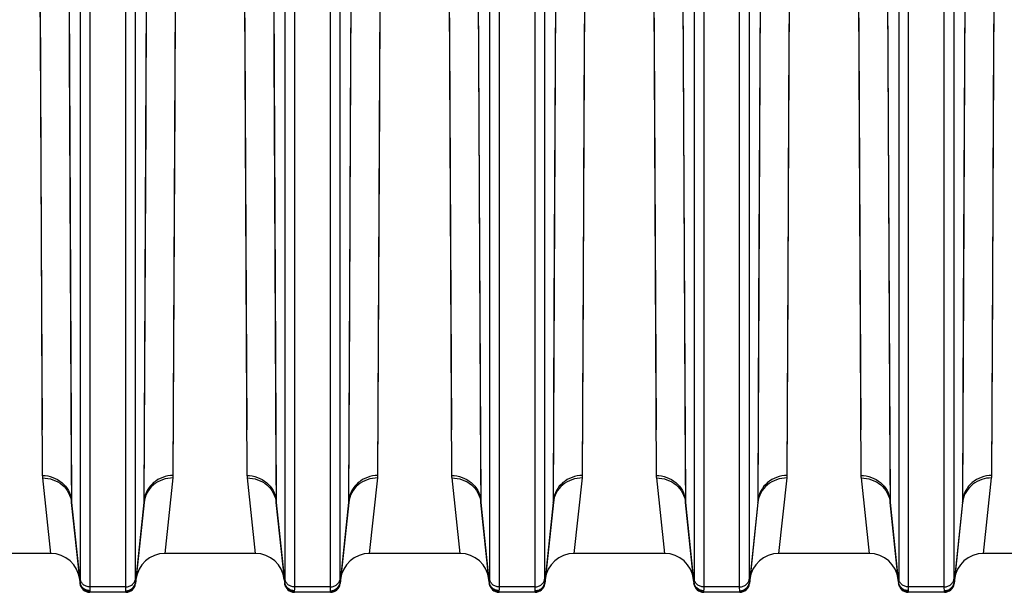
# Model space of a CAD drawing. Extents: x -1709 to 1181, y 8 to 1580.
# Tile 22 of 71: x -929 to -828, y 669 to 728. Entities that reach past the tile are written whole.
import ezdxf

# ---------------------------------------------------------------- set-up
doc = ezdxf.new("R2010")
doc.units = 0
doc.header["$LTSCALE"] = 65.395
doc.layers.get('0').update_dxf_attribs({"linetype": 'CONTINUOUS'})

msp = doc.modelspace()

# ---------------------------------------------------------------- linework, layer by layer
at = {"color": 9, "linetype": 'CONTINUOUS'}
for p, q in [((-927.41, 765.41), (-927, 681.15)), ((-913.56, 681.15), (-913.15, 765.41)), ((-906.41, 765.41), (-906, 681.15)), ((-892.56, 681.15), (-892.15, 765.41)), ((-885.41, 765.41), (-885, 681.15)), ((-871.56, 681.15), (-871.15, 765.41)), ((-864.41, 765.41), (-864, 681.15)), ((-850.56, 681.15), (-850.15, 765.41)), ((-843.41, 765.41), (-843, 681.15)), ((-829.56, 681.15), (-829.15, 765.41)), ((-924.42, 764.29), (-924.01, 678.6)), ((-916.55, 678.6), (-916.14, 764.29)), ((-903.42, 764.29), (-903.01, 678.6)), ((-895.55, 678.6), (-895.14, 764.29)), ((-882.42, 764.29), (-882.01, 678.6)), ((-874.55, 678.6), (-874.14, 764.29)), ((-861.42, 764.29), (-861.01, 678.6)), ((-853.55, 678.6), (-853.14, 764.29)), ((-840.42, 764.29), (-840.01, 678.6)), ((-832.55, 678.6), (-832.14, 764.29)), ((-927.32, 746.65), (-927.22, 726.1)), ((-906.32, 746.65), (-906.22, 726.1)), ((-885.32, 746.65), (-885.22, 726.1)), ((-864.32, 746.65), (-864.22, 726.1)), ((-843.32, 746.65), (-843.22, 726.1)), ((-924.33, 745.4), (-924.23, 724.45)), ((-903.33, 745.4), (-903.23, 724.45)), ((-882.33, 745.4), (-882.23, 724.45)), ((-861.33, 745.4), (-861.23, 724.45)), ((-840.33, 745.4), (-840.23, 724.45)), ((-913.38, 719.63), (-913.28, 739.32)), ((-892.38, 719.63), (-892.28, 739.32)), ((-871.38, 719.63), (-871.28, 739.32)), ((-850.38, 719.63), (-850.28, 739.32)), ((-829.38, 719.63), (-829.28, 739.32)), ((-916.36, 717.85), (-916.27, 737.93)), ((-895.36, 717.85), (-895.27, 737.93)), ((-874.36, 717.85), (-874.27, 737.93)), ((-853.36, 717.85), (-853.27, 737.93)), ((-832.36, 717.85), (-832.27, 737.93)), ((-923.12, 731.16), (-923.12, 670.57)), ((-922.13, 730.66), (-922.13, 669.71)), ((-918.44, 669.71), (-918.44, 730.66)), ((-917.44, 670.57), (-917.44, 731.16)), ((-902.12, 731.16), (-902.12, 670.57)), ((-901.13, 730.66), (-901.13, 669.71)), ((-897.44, 669.71), (-897.44, 730.66)), ((-896.44, 670.57), (-896.44, 731.16)), ((-881.12, 731.16), (-881.12, 670.57)), ((-880.13, 730.66), (-880.13, 669.71)), ((-876.44, 669.71), (-876.44, 730.66)), ((-875.44, 670.57), (-875.44, 731.16)), ((-860.12, 731.16), (-860.12, 670.57)), ((-859.13, 730.66), (-859.13, 669.71)), ((-855.44, 669.71), (-855.44, 730.66)), ((-854.44, 670.57), (-854.44, 731.16)), ((-839.12, 731.16), (-839.12, 670.57)), ((-838.13, 730.66), (-838.13, 669.71)), ((-834.44, 669.71), (-834.44, 730.66)), ((-833.44, 670.57), (-833.44, 731.16)), ((-927.22, 726.1), (-927.12, 705.56)), ((-906.22, 726.1), (-906.12, 705.56)), ((-885.22, 726.1), (-885.12, 705.56)), ((-864.22, 726.1), (-864.12, 705.56)), ((-843.22, 726.1), (-843.12, 705.56)), ((-924.23, 724.45), (-924.13, 703.5)), ((-903.23, 724.45), (-903.13, 703.5)), ((-882.23, 724.45), (-882.13, 703.5)), ((-861.23, 724.45), (-861.13, 703.5)), ((-840.23, 724.45), (-840.13, 703.5)), ((-913.47, 700.34), (-913.38, 719.63)), ((-892.47, 700.34), (-892.38, 719.63)), ((-871.47, 700.34), (-871.38, 719.63)), ((-850.47, 700.34), (-850.38, 719.63)), ((-829.47, 700.34), (-829.38, 719.63)), ((-916.46, 698.17), (-916.36, 717.85)), ((-895.46, 698.17), (-895.36, 717.85)), ((-874.46, 698.17), (-874.36, 717.85)), ((-853.46, 698.17), (-853.36, 717.85)), ((-832.46, 698.17), (-832.36, 717.85)), ((-927.12, 705.56), (-927.02, 685.85)), ((-906.12, 705.56), (-906.02, 685.85)), ((-885.12, 705.56), (-885.02, 685.85)), ((-864.12, 705.56), (-864.02, 685.85)), ((-843.12, 705.56), (-843.02, 685.85)), ((-913.56, 681.15), (-913.47, 700.34)), ((-892.56, 681.15), (-892.47, 700.34)), ((-871.56, 681.15), (-871.47, 700.34)), ((-850.56, 681.15), (-850.47, 700.34)), ((-829.56, 681.15), (-829.47, 700.34)), ((-916.55, 678.6), (-916.46, 698.17)), ((-895.55, 678.6), (-895.46, 698.17)), ((-874.55, 678.6), (-874.46, 698.17)), ((-853.55, 678.6), (-853.46, 698.17)), ((-832.55, 678.6), (-832.46, 698.17)), ((-926.98, 680.9), (-926.15, 673.16)), ((-914.41, 673.16), (-913.58, 680.9)), ((-905.98, 680.9), (-905.15, 673.16)), ((-893.41, 673.16), (-892.58, 680.9)), ((-884.98, 680.9), (-884.15, 673.16)), ((-872.41, 673.16), (-871.58, 680.9)), ((-863.98, 680.9), (-863.15, 673.16)), ((-851.41, 673.16), (-850.58, 680.9)), ((-842.98, 680.9), (-842.15, 673.16)), ((-830.41, 673.16), (-829.58, 680.9)), ((-923.99, 678.38), (-924.01, 678.6)), ((-923.13, 670.21), (-923.99, 678.38)), ((-916.57, 678.38), (-917.43, 670.21)), ((-916.55, 678.6), (-916.57, 678.38)), ((-902.99, 678.38), (-903.01, 678.6)), ((-902.13, 670.21), (-902.99, 678.38)), ((-895.57, 678.38), (-896.43, 670.21)), ((-895.55, 678.6), (-895.57, 678.38)), ((-881.99, 678.38), (-882.01, 678.6)), ((-881.13, 670.21), (-881.99, 678.38)), ((-874.57, 678.38), (-875.43, 670.21)), ((-874.55, 678.6), (-874.57, 678.38)), ((-860.99, 678.38), (-861.01, 678.6)), ((-860.13, 670.21), (-860.99, 678.38)), ((-853.57, 678.38), (-854.43, 670.21)), ((-853.55, 678.6), (-853.57, 678.38)), ((-839.99, 678.38), (-840.01, 678.6)), ((-839.13, 670.21), (-839.99, 678.38)), ((-832.57, 678.38), (-833.43, 670.21)), ((-832.55, 678.6), (-832.57, 678.38)), ((-922.14, 669.22), (-922.13, 669.16)), ((-918.44, 669.71), (-922.13, 669.71)), ((-918.43, 669.16), (-918.43, 669.22)), ((-901.14, 669.22), (-901.13, 669.16)), ((-897.44, 669.71), (-901.13, 669.71)), ((-897.43, 669.16), (-897.43, 669.22)), ((-880.14, 669.22), (-880.13, 669.16)), ((-876.44, 669.71), (-880.13, 669.71)), ((-876.43, 669.16), (-876.43, 669.22)), ((-859.14, 669.22), (-859.13, 669.16)), ((-855.44, 669.71), (-859.13, 669.71)), ((-855.43, 669.16), (-855.43, 669.22)), ((-838.14, 669.22), (-838.13, 669.16)), ((-834.44, 669.71), (-838.13, 669.71)), ((-834.43, 669.16), (-834.43, 669.22))]:
    msp.add_line(p, q, dxfattribs=at)
at = {"color": 6, "linetype": 'CONTINUOUS'}
for p, q in [((-924, 678.38), (-923.13, 670.06)), ((-916.56, 678.38), (-917.44, 670.06)), ((-903, 678.38), (-902.13, 670.06)), ((-895.56, 678.38), (-896.44, 670.06)), ((-882, 678.38), (-881.13, 670.06)), ((-874.56, 678.38), (-875.44, 670.06)), ((-861, 678.38), (-860.13, 670.06)), ((-853.56, 678.38), (-854.44, 670.06)), ((-840, 678.38), (-839.13, 670.06)), ((-832.56, 678.38), (-833.44, 670.06)), ((-926.15, 673.16), (-944.26, 673.16)), ((-905.15, 673.16), (-914.41, 673.16)), ((-884.15, 673.16), (-893.41, 673.16)), ((-863.15, 673.16), (-872.41, 673.16)), ((-842.15, 673.16), (-851.41, 673.16)), ((-821.15, 673.16), (-830.41, 673.16)), ((-918.43, 669.16), (-922.13, 669.16)), ((-897.43, 669.16), (-901.13, 669.16)), ((-876.43, 669.16), (-880.13, 669.16)), ((-855.43, 669.16), (-859.13, 669.16)), ((-834.43, 669.16), (-838.13, 669.16))]:
    msp.add_line(p, q, dxfattribs=at)
at = {"color": 9, "linetype": 'CONTINUOUS'}
for points in [[(-924.13, 703.5), (-924.03, 681.68), (-924.01, 678.6)], [(-903.13, 703.5), (-903.03, 681.68), (-903.01, 678.6)], [(-882.13, 703.5), (-882.03, 681.68), (-882.01, 678.6)], [(-861.13, 703.5), (-861.03, 681.68), (-861.01, 678.6)], [(-840.13, 703.5), (-840.03, 681.68), (-840.01, 678.6)]]:
    msp.add_lwpolyline(points, dxfattribs=at)
for centre, radius, start, end in [((-924.54, 681.16), 2.46, 180.2633, 186.1123), ((-916.03, 681.16), 2.46, 353.8877, 359.7367), ((-903.54, 681.16), 2.46, 180.2633, 186.1123), ((-895.03, 681.16), 2.46, 353.8877, 359.7367), ((-882.54, 681.16), 2.46, 180.2633, 186.1123), ((-874.03, 681.16), 2.46, 353.8877, 359.7367), ((-861.54, 681.16), 2.46, 180.2633, 186.1123), ((-853.03, 681.16), 2.46, 353.8877, 359.7367), ((-840.54, 681.16), 2.46, 180.2633, 186.1123), ((-921.74, 678.62), 2.27, 180.3001, 185.982), ((-918.82, 678.62), 2.27, 354.018, 359.6999), ((-900.74, 678.62), 2.27, 180.3001, 185.982), ((-897.82, 678.62), 2.27, 354.018, 359.6999), ((-879.74, 678.62), 2.27, 180.3001, 185.982), ((-876.82, 678.62), 2.27, 354.018, 359.6999), ((-858.74, 678.62), 2.27, 180.3001, 185.982), ((-855.82, 678.62), 2.27, 354.018, 359.6999), ((-837.74, 678.62), 2.27, 180.3001, 185.982), ((-876.44, 670.14), 1.01, 2.9819, 4.1564), ((-834.44, 670.14), 1.01, 2.9819, 4.1564)]:
    msp.add_arc(centre, radius, start, end, dxfattribs=at)
at = {"color": 2, "linetype": 'CONTINUOUS'}
for centre, radius, start, end in [((-832.03, 681.16), 2.46, 353.8877, 359.7367), ((-829.91, 678.1), 2.67, 169.0317, 173.9956), ((-834.82, 678.62), 2.27, 354.018, 359.6999), ((-918.4, 670.31), 0.97, 348.1576, 354.2677), ((-918.44, 670.14), 1.01, 2.9819, 4.1564), ((-901.17, 670.31), 0.97, 185.7323, 191.8424), ((-897.4, 670.31), 0.97, 348.1576, 354.2677), ((-897.44, 670.14), 1.01, 2.9819, 4.1564), ((-859.17, 670.31), 0.97, 185.7323, 191.8424), ((-855.4, 670.31), 0.97, 348.1576, 354.2677), ((-855.44, 670.14), 1.01, 2.9819, 4.1564), ((-918.42, 670.23), 1.01, 269.9343, 275.8993), ((-901.14, 670.23), 1.01, 264.1007, 270.0657), ((-897.42, 670.23), 1.01, 269.9343, 275.8993), ((-859.14, 670.23), 1.01, 264.1007, 270.0657), ((-855.42, 670.23), 1.01, 269.9343, 275.8993)]:
    msp.add_arc(centre, radius, start, end, dxfattribs=at)
at = {"color": 6, "linetype": 'CONTINUOUS'}
for centre, radius, start, end in [((-926.15, 670.16), 3, 6, 90), ((-914.41, 670.16), 3, 90, 174), ((-905.15, 670.16), 3, 6, 90), ((-893.41, 670.16), 3, 90, 174), ((-884.15, 670.16), 3, 6, 90), ((-872.41, 670.16), 3, 90, 174), ((-863.15, 670.16), 3, 6, 90), ((-851.41, 670.16), 3, 90, 174), ((-842.15, 670.16), 3, 6, 90), ((-830.41, 670.16), 3, 90, 174), ((-922.13, 670.16), 1, 186, 270), ((-918.43, 670.16), 1, 270, 354), ((-901.13, 670.16), 1, 186, 270), ((-897.43, 670.16), 1, 270, 354), ((-880.13, 670.16), 1, 186, 270), ((-876.43, 670.16), 1, 270, 354), ((-859.13, 670.16), 1, 186, 270), ((-855.43, 670.16), 1, 270, 354), ((-838.13, 670.16), 1, 186, 270), ((-834.43, 670.16), 1, 270, 354)]:
    msp.add_arc(centre, radius, start, end, dxfattribs=at)
at = {"color": 9, "linetype": 'CONTINUOUS'}
for points, knots in [([(-927, 681.15), (-926.63, 681.15), (-925.9, 681.02), (-924.95, 680.47), (-924.26, 679.64), (-924.05, 678.95), (-924.01, 678.6)], [0, 0, 0, 0, 0.256405, 0.509261, 0.756804, 1, 1, 1, 1]), ([(-913.56, 681.15), (-913.93, 681.15), (-914.66, 681.02), (-915.61, 680.47), (-916.3, 679.64), (-916.51, 678.95), (-916.55, 678.6)], [0, 0, 0, 0, 0.256405, 0.509261, 0.756804, 1, 1, 1, 1]), ([(-906, 681.15), (-905.63, 681.15), (-904.9, 681.02), (-903.95, 680.47), (-903.26, 679.64), (-903.05, 678.95), (-903.01, 678.6)], [0, 0, 0, 0, 0.256405, 0.509261, 0.756804, 1, 1, 1, 1]), ([(-892.56, 681.15), (-892.93, 681.15), (-893.66, 681.02), (-894.61, 680.47), (-895.3, 679.64), (-895.51, 678.95), (-895.55, 678.6)], [0, 0, 0, 0, 0.256405, 0.509261, 0.756804, 1, 1, 1, 1]), ([(-885, 681.15), (-884.63, 681.15), (-883.9, 681.02), (-882.95, 680.47), (-882.26, 679.64), (-882.05, 678.95), (-882.01, 678.6)], [0, 0, 0, 0, 0.256405, 0.509261, 0.756804, 1, 1, 1, 1]), ([(-871.56, 681.15), (-871.93, 681.15), (-872.66, 681.02), (-873.61, 680.47), (-874.3, 679.64), (-874.51, 678.95), (-874.55, 678.6)], [0, 0, 0, 0, 0.256405, 0.509261, 0.756804, 1, 1, 1, 1]), ([(-864, 681.15), (-863.63, 681.15), (-862.9, 681.02), (-861.95, 680.47), (-861.26, 679.64), (-861.05, 678.95), (-861.01, 678.6)], [0, 0, 0, 0, 0.256405, 0.509261, 0.756804, 1, 1, 1, 1]), ([(-850.56, 681.15), (-850.93, 681.15), (-851.66, 681.02), (-852.61, 680.47), (-853.3, 679.64), (-853.51, 678.95), (-853.55, 678.6)], [0, 0, 0, 0, 0.256405, 0.509261, 0.756804, 1, 1, 1, 1]), ([(-843, 681.15), (-842.63, 681.15), (-841.9, 681.02), (-840.95, 680.47), (-840.26, 679.64), (-840.05, 678.95), (-840.01, 678.6)], [0, 0, 0, 0, 0.256405, 0.509261, 0.756804, 1, 1, 1, 1]), ([(-926.98, 680.9), (-926.62, 680.9), (-925.89, 680.78), (-924.93, 680.24), (-924.25, 679.41), (-924.04, 678.72), (-924, 678.38)], [0, 0, 0, 0, 0.256633, 0.509114, 0.756357, 1, 1, 1, 1]), ([(-913.58, 680.9), (-913.94, 680.9), (-914.67, 680.78), (-915.63, 680.24), (-916.31, 679.41), (-916.53, 678.72), (-916.56, 678.38)], [0, 0, 0, 0, 0.256633, 0.509114, 0.756357, 1, 1, 1, 1]), ([(-905.98, 680.9), (-905.62, 680.9), (-904.89, 680.78), (-903.93, 680.24), (-903.25, 679.41), (-903.04, 678.72), (-903, 678.38)], [0, 0, 0, 0, 0.256633, 0.509114, 0.756357, 1, 1, 1, 1]), ([(-892.58, 680.9), (-892.94, 680.9), (-893.67, 680.78), (-894.63, 680.24), (-895.31, 679.41), (-895.53, 678.72), (-895.56, 678.38)], [0, 0, 0, 0, 0.256633, 0.509114, 0.756357, 1, 1, 1, 1]), ([(-884.98, 680.9), (-884.62, 680.9), (-883.89, 680.78), (-882.93, 680.24), (-882.25, 679.41), (-882.04, 678.72), (-882, 678.38)], [0, 0, 0, 0, 0.256633, 0.509114, 0.756357, 1, 1, 1, 1]), ([(-871.58, 680.9), (-871.94, 680.9), (-872.67, 680.78), (-873.63, 680.24), (-874.31, 679.41), (-874.53, 678.72), (-874.56, 678.38)], [0, 0, 0, 0, 0.256633, 0.509114, 0.756357, 1, 1, 1, 1]), ([(-863.98, 680.9), (-863.62, 680.9), (-862.89, 680.78), (-861.93, 680.24), (-861.25, 679.41), (-861.04, 678.72), (-861, 678.38)], [0, 0, 0, 0, 0.256633, 0.509114, 0.756357, 1, 1, 1, 1]), ([(-850.58, 680.9), (-850.94, 680.9), (-851.67, 680.78), (-852.63, 680.24), (-853.31, 679.41), (-853.53, 678.72), (-853.56, 678.38)], [0, 0, 0, 0, 0.256633, 0.509114, 0.756357, 1, 1, 1, 1]), ([(-842.98, 680.9), (-842.62, 680.9), (-841.89, 680.78), (-840.93, 680.24), (-840.25, 679.41), (-840.04, 678.72), (-840, 678.38)], [0, 0, 0, 0, 0.256633, 0.509114, 0.756357, 1, 1, 1, 1]), ([(-923.12, 670.57), (-923.12, 670.53), (-923.12, 670.41), (-923.12, 670.3), (-923.13, 670.21)], [0, 0, 0, 0, 0.303806, 1, 1, 1, 1]), ([(-923.13, 670.21), (-923.13, 670.2), (-923.13, 670.17), (-923.13, 670.13), (-923.13, 670.11)], [0, 0, 0, 0, 0.291453, 1, 1, 1, 1]), ([(-922.14, 669.32), (-922.26, 669.33), (-922.5, 669.37), (-922.82, 669.56), (-923.05, 669.86), (-923.12, 670.09), (-923.13, 670.21)], [0, 0, 0, 0, 0.251684, 0.502535, 0.751931, 1, 1, 1, 1]), ([(-922.14, 669.22), (-922.26, 669.22), (-922.5, 669.26), (-922.82, 669.46), (-923.05, 669.75), (-923.12, 669.99), (-923.13, 670.11)], [0, 0, 0, 0, 0.250707, 0.500957, 0.750658, 1, 1, 1, 1]), ([(-922.13, 669.71), (-922.25, 669.71), (-922.49, 669.76), (-922.81, 669.94), (-923.04, 670.22), (-923.11, 670.45), (-923.12, 670.57)], [0, 0, 0, 0, 0.256118, 0.508855, 0.756513, 1, 1, 1, 1]), ([(-918.44, 669.71), (-918.31, 669.71), (-918.07, 669.76), (-917.75, 669.94), (-917.52, 670.22), (-917.45, 670.45), (-917.44, 670.57)], [0, 0, 0, 0, 0.256118, 0.508855, 0.756513, 1, 1, 1, 1]), ([(-917.43, 670.21), (-917.43, 670.24), (-917.44, 670.35), (-917.44, 670.47), (-917.44, 670.57)], [0, 0, 0, 0, 0.195948, 1, 1, 1, 1]), ([(-902.12, 670.57), (-902.12, 670.53), (-902.12, 670.41), (-902.12, 670.3), (-902.13, 670.21)], [0, 0, 0, 0, 0.303806, 1, 1, 1, 1]), ([(-901.13, 669.71), (-901.25, 669.71), (-901.49, 669.76), (-901.81, 669.94), (-902.04, 670.22), (-902.11, 670.45), (-902.12, 670.57)], [0, 0, 0, 0, 0.256118, 0.508855, 0.756513, 1, 1, 1, 1]), ([(-897.44, 669.71), (-897.31, 669.71), (-897.07, 669.76), (-896.75, 669.94), (-896.52, 670.22), (-896.45, 670.45), (-896.44, 670.57)], [0, 0, 0, 0, 0.256118, 0.508855, 0.756513, 1, 1, 1, 1]), ([(-896.43, 670.21), (-896.43, 670.24), (-896.44, 670.35), (-896.44, 670.47), (-896.44, 670.57)], [0, 0, 0, 0, 0.195948, 1, 1, 1, 1]), ([(-881.12, 670.57), (-881.12, 670.53), (-881.12, 670.41), (-881.12, 670.3), (-881.13, 670.21)], [0, 0, 0, 0, 0.303806, 1, 1, 1, 1]), ([(-881.13, 670.21), (-881.13, 670.2), (-881.13, 670.17), (-881.13, 670.13), (-881.13, 670.11)], [0, 0, 0, 0, 0.291453, 1, 1, 1, 1]), ([(-880.14, 669.32), (-880.26, 669.33), (-880.5, 669.37), (-880.82, 669.56), (-881.05, 669.86), (-881.12, 670.09), (-881.13, 670.21)], [0, 0, 0, 0, 0.251684, 0.502535, 0.751931, 1, 1, 1, 1]), ([(-880.14, 669.22), (-880.26, 669.22), (-880.5, 669.26), (-880.82, 669.46), (-881.05, 669.75), (-881.12, 669.99), (-881.13, 670.11)], [0, 0, 0, 0, 0.250707, 0.500957, 0.750658, 1, 1, 1, 1]), ([(-880.13, 669.71), (-880.25, 669.71), (-880.49, 669.76), (-880.81, 669.94), (-881.04, 670.22), (-881.11, 670.45), (-881.12, 670.57)], [0, 0, 0, 0, 0.256118, 0.508855, 0.756513, 1, 1, 1, 1]), ([(-876.44, 669.71), (-876.31, 669.71), (-876.07, 669.76), (-875.75, 669.94), (-875.52, 670.22), (-875.45, 670.45), (-875.44, 670.57)], [0, 0, 0, 0, 0.256118, 0.508855, 0.756513, 1, 1, 1, 1]), ([(-876.43, 669.32), (-876.3, 669.33), (-876.06, 669.37), (-875.74, 669.56), (-875.51, 669.86), (-875.44, 670.09), (-875.43, 670.21)], [0, 0, 0, 0, 0.251684, 0.502535, 0.751931, 1, 1, 1, 1]), ([(-876.43, 669.22), (-876.3, 669.22), (-876.06, 669.26), (-875.74, 669.46), (-875.51, 669.75), (-875.44, 669.99), (-875.43, 670.11)], [0, 0, 0, 0, 0.250707, 0.500957, 0.750658, 1, 1, 1, 1]), ([(-875.43, 670.21), (-875.43, 670.24), (-875.44, 670.35), (-875.44, 670.47), (-875.44, 670.57)], [0, 0, 0, 0, 0.195948, 1, 1, 1, 1]), ([(-875.43, 670.11), (-875.43, 670.12), (-875.43, 670.14), (-875.43, 670.17), (-875.43, 670.19)], [0, 0, 0, 0, 0.214781, 1, 1, 1, 1]), ([(-860.12, 670.57), (-860.12, 670.53), (-860.12, 670.41), (-860.12, 670.3), (-860.13, 670.21)], [0, 0, 0, 0, 0.303806, 1, 1, 1, 1]), ([(-859.13, 669.71), (-859.25, 669.71), (-859.49, 669.76), (-859.81, 669.94), (-860.04, 670.22), (-860.11, 670.45), (-860.12, 670.57)], [0, 0, 0, 0, 0.256118, 0.508855, 0.756513, 1, 1, 1, 1]), ([(-855.44, 669.71), (-855.31, 669.71), (-855.07, 669.76), (-854.75, 669.94), (-854.52, 670.22), (-854.45, 670.45), (-854.44, 670.57)], [0, 0, 0, 0, 0.256118, 0.508855, 0.756513, 1, 1, 1, 1]), ([(-854.43, 670.21), (-854.43, 670.24), (-854.44, 670.35), (-854.44, 670.47), (-854.44, 670.57)], [0, 0, 0, 0, 0.195948, 1, 1, 1, 1]), ([(-839.12, 670.57), (-839.12, 670.53), (-839.12, 670.41), (-839.12, 670.3), (-839.13, 670.21)], [0, 0, 0, 0, 0.303806, 1, 1, 1, 1]), ([(-839.13, 670.21), (-839.13, 670.2), (-839.13, 670.17), (-839.13, 670.13), (-839.13, 670.11)], [0, 0, 0, 0, 0.291453, 1, 1, 1, 1]), ([(-838.14, 669.32), (-838.26, 669.33), (-838.5, 669.37), (-838.82, 669.56), (-839.05, 669.86), (-839.12, 670.09), (-839.13, 670.21)], [0, 0, 0, 0, 0.251684, 0.502535, 0.751931, 1, 1, 1, 1]), ([(-838.14, 669.22), (-838.26, 669.22), (-838.5, 669.26), (-838.82, 669.46), (-839.05, 669.75), (-839.12, 669.99), (-839.13, 670.11)], [0, 0, 0, 0, 0.250707, 0.500957, 0.750658, 1, 1, 1, 1]), ([(-838.13, 669.71), (-838.25, 669.71), (-838.49, 669.76), (-838.81, 669.94), (-839.04, 670.22), (-839.11, 670.45), (-839.12, 670.57)], [0, 0, 0, 0, 0.256118, 0.508855, 0.756513, 1, 1, 1, 1]), ([(-834.44, 669.71), (-834.31, 669.71), (-834.07, 669.76), (-833.75, 669.94), (-833.52, 670.22), (-833.45, 670.45), (-833.44, 670.57)], [0, 0, 0, 0, 0.256118, 0.508855, 0.756513, 1, 1, 1, 1]), ([(-834.43, 669.32), (-834.3, 669.33), (-834.06, 669.37), (-833.74, 669.56), (-833.51, 669.86), (-833.44, 670.09), (-833.43, 670.21)], [0, 0, 0, 0, 0.251684, 0.502535, 0.751931, 1, 1, 1, 1]), ([(-834.43, 669.22), (-834.3, 669.22), (-834.06, 669.26), (-833.74, 669.46), (-833.51, 669.75), (-833.44, 669.99), (-833.43, 670.11)], [0, 0, 0, 0, 0.250707, 0.500957, 0.750658, 1, 1, 1, 1]), ([(-833.43, 670.21), (-833.43, 670.24), (-833.44, 670.35), (-833.44, 670.47), (-833.44, 670.57)], [0, 0, 0, 0, 0.195948, 1, 1, 1, 1]), ([(-833.43, 670.11), (-833.43, 670.12), (-833.43, 670.14), (-833.43, 670.17), (-833.43, 670.19)], [0, 0, 0, 0, 0.214781, 1, 1, 1, 1]), ([(-922.13, 669.71), (-922.13, 669.67), (-922.13, 669.55), (-922.13, 669.42), (-922.14, 669.32)], [0, 0, 0, 0, 0.303874, 1, 1, 1, 1]), ([(-922.14, 669.32), (-922.14, 669.31), (-922.14, 669.28), (-922.14, 669.24), (-922.14, 669.22)], [0, 0, 0, 0, 0.296015, 1, 1, 1, 1]), ([(-918.43, 669.32), (-918.43, 669.35), (-918.44, 669.48), (-918.44, 669.61), (-918.44, 669.71)], [0, 0, 0, 0, 0.195855, 1, 1, 1, 1]), ([(-901.13, 669.71), (-901.13, 669.67), (-901.13, 669.55), (-901.13, 669.42), (-901.14, 669.32)], [0, 0, 0, 0, 0.303874, 1, 1, 1, 1]), ([(-897.43, 669.32), (-897.43, 669.35), (-897.44, 669.48), (-897.44, 669.61), (-897.44, 669.71)], [0, 0, 0, 0, 0.195855, 1, 1, 1, 1]), ([(-880.13, 669.71), (-880.13, 669.67), (-880.13, 669.55), (-880.13, 669.42), (-880.14, 669.32)], [0, 0, 0, 0, 0.303874, 1, 1, 1, 1]), ([(-880.14, 669.32), (-880.14, 669.31), (-880.14, 669.28), (-880.14, 669.24), (-880.14, 669.22)], [0, 0, 0, 0, 0.296015, 1, 1, 1, 1]), ([(-876.43, 669.32), (-876.43, 669.35), (-876.44, 669.48), (-876.44, 669.61), (-876.44, 669.71)], [0, 0, 0, 0, 0.195855, 1, 1, 1, 1]), ([(-876.43, 669.22), (-876.43, 669.23), (-876.42, 669.26), (-876.42, 669.3), (-876.43, 669.32)], [0, 0, 0, 0, 0.204492, 1, 1, 1, 1]), ([(-859.13, 669.71), (-859.13, 669.67), (-859.13, 669.55), (-859.13, 669.42), (-859.14, 669.32)], [0, 0, 0, 0, 0.303874, 1, 1, 1, 1]), ([(-855.43, 669.32), (-855.43, 669.35), (-855.44, 669.48), (-855.44, 669.61), (-855.44, 669.71)], [0, 0, 0, 0, 0.195855, 1, 1, 1, 1]), ([(-838.13, 669.71), (-838.13, 669.67), (-838.13, 669.55), (-838.13, 669.42), (-838.14, 669.32)], [0, 0, 0, 0, 0.303874, 1, 1, 1, 1]), ([(-838.14, 669.32), (-838.14, 669.31), (-838.14, 669.28), (-838.14, 669.24), (-838.14, 669.22)], [0, 0, 0, 0, 0.296015, 1, 1, 1, 1]), ([(-834.43, 669.32), (-834.43, 669.35), (-834.44, 669.48), (-834.44, 669.61), (-834.44, 669.71)], [0, 0, 0, 0, 0.195855, 1, 1, 1, 1]), ([(-834.43, 669.22), (-834.43, 669.23), (-834.42, 669.26), (-834.42, 669.3), (-834.43, 669.32)], [0, 0, 0, 0, 0.204492, 1, 1, 1, 1])]:
    msp.add_open_spline(points, degree=3, knots=knots, dxfattribs=at)
at = {"color": 2, "linetype": 'CONTINUOUS'}
for points, knots in [([(-829.56, 681.15), (-829.93, 681.15), (-830.66, 681.02), (-831.61, 680.47), (-832.3, 679.64), (-832.51, 678.95), (-832.55, 678.6)], [0, 0, 0, 0, 0.256405, 0.509261, 0.756804, 1, 1, 1, 1]), ([(-829.58, 680.9), (-829.92, 680.9), (-830.61, 680.8), (-831.53, 680.31), (-832.22, 679.56), (-832.47, 678.93), (-832.53, 678.61)], [0, 0, 0, 0, 0.256283, 0.508767, 0.756288, 1, 1, 1, 1]), ([(-918.43, 669.32), (-918.2, 669.33), (-917.75, 669.48), (-917.49, 669.9), (-917.45, 670.11)], [0, 0, 0, 0, 0.502448, 1, 1, 1, 1]), ([(-918.32, 669.23), (-918.1, 669.25), (-917.66, 669.45), (-917.45, 669.89), (-917.43, 670.11)], [0, 0, 0, 0, 0.500968, 1, 1, 1, 1]), ([(-917.43, 670.11), (-917.43, 670.12), (-917.43, 670.14), (-917.43, 670.17), (-917.43, 670.19)], [0, 0, 0, 0, 0.214781, 1, 1, 1, 1]), ([(-902.13, 670.21), (-902.13, 670.2), (-902.13, 670.17), (-902.13, 670.13), (-902.13, 670.11)], [0, 0, 0, 0, 0.291453, 1, 1, 1, 1]), ([(-901.24, 669.23), (-901.46, 669.25), (-901.9, 669.45), (-902.11, 669.89), (-902.13, 670.11)], [0, 0, 0, 0, 0.500968, 1, 1, 1, 1]), ([(-901.14, 669.32), (-901.36, 669.33), (-901.82, 669.48), (-902.07, 669.9), (-902.12, 670.11)], [0, 0, 0, 0, 0.502448, 1, 1, 1, 1]), ([(-897.43, 669.32), (-897.2, 669.33), (-896.75, 669.48), (-896.49, 669.9), (-896.45, 670.11)], [0, 0, 0, 0, 0.502448, 1, 1, 1, 1]), ([(-897.32, 669.23), (-897.1, 669.25), (-896.66, 669.45), (-896.45, 669.89), (-896.43, 670.11)], [0, 0, 0, 0, 0.500968, 1, 1, 1, 1]), ([(-896.43, 670.11), (-896.43, 670.12), (-896.43, 670.14), (-896.43, 670.17), (-896.43, 670.19)], [0, 0, 0, 0, 0.214781, 1, 1, 1, 1]), ([(-860.13, 670.21), (-860.13, 670.2), (-860.13, 670.17), (-860.13, 670.13), (-860.13, 670.11)], [0, 0, 0, 0, 0.291453, 1, 1, 1, 1]), ([(-859.24, 669.23), (-859.46, 669.25), (-859.9, 669.45), (-860.11, 669.89), (-860.13, 670.11)], [0, 0, 0, 0, 0.500968, 1, 1, 1, 1]), ([(-859.14, 669.32), (-859.36, 669.33), (-859.82, 669.48), (-860.07, 669.9), (-860.12, 670.11)], [0, 0, 0, 0, 0.502448, 1, 1, 1, 1]), ([(-855.43, 669.32), (-855.2, 669.33), (-854.75, 669.48), (-854.49, 669.9), (-854.45, 670.11)], [0, 0, 0, 0, 0.502448, 1, 1, 1, 1]), ([(-855.32, 669.23), (-855.1, 669.25), (-854.66, 669.45), (-854.45, 669.89), (-854.43, 670.11)], [0, 0, 0, 0, 0.500968, 1, 1, 1, 1]), ([(-854.43, 670.11), (-854.43, 670.12), (-854.43, 670.14), (-854.43, 670.17), (-854.43, 670.19)], [0, 0, 0, 0, 0.214781, 1, 1, 1, 1]), ([(-918.43, 669.22), (-918.43, 669.23), (-918.42, 669.26), (-918.42, 669.3), (-918.43, 669.32)], [0, 0, 0, 0, 0.204492, 1, 1, 1, 1]), ([(-901.14, 669.32), (-901.14, 669.31), (-901.14, 669.28), (-901.14, 669.24), (-901.14, 669.22)], [0, 0, 0, 0, 0.296015, 1, 1, 1, 1]), ([(-897.43, 669.22), (-897.43, 669.23), (-897.42, 669.26), (-897.42, 669.3), (-897.43, 669.32)], [0, 0, 0, 0, 0.204492, 1, 1, 1, 1]), ([(-859.14, 669.32), (-859.14, 669.31), (-859.14, 669.28), (-859.14, 669.24), (-859.14, 669.22)], [0, 0, 0, 0, 0.296015, 1, 1, 1, 1]), ([(-855.43, 669.22), (-855.43, 669.23), (-855.42, 669.26), (-855.42, 669.3), (-855.43, 669.32)], [0, 0, 0, 0, 0.204492, 1, 1, 1, 1])]:
    msp.add_open_spline(points, degree=3, knots=knots, dxfattribs=at)

doc.saveas('drawing.dxf')
